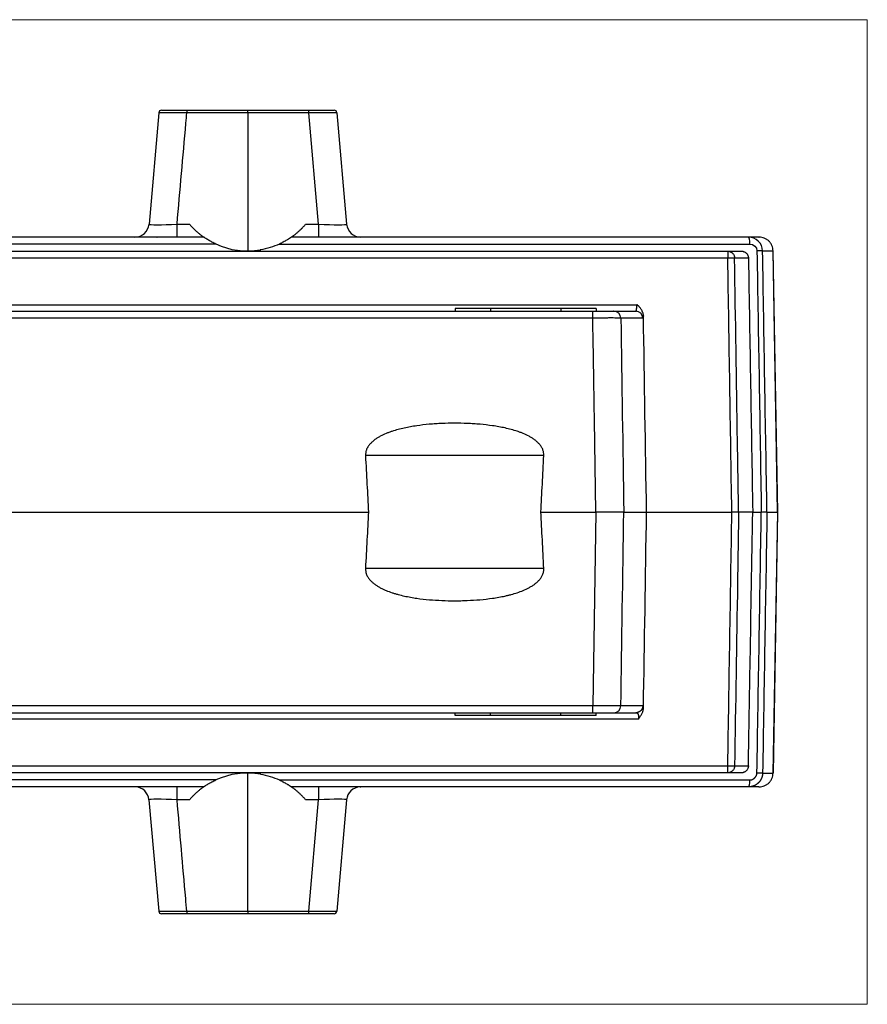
# Model space of a CAD drawing. Header units: millimetres. Extents: x 52 to 568, y 47 to 373.
# Tile 13 of 18: x 228 to 288, y 303 to 373. Entities that reach past the tile are written whole.
import ezdxf

# ---------------------------------------------------------------- set-up
doc = ezdxf.new("R2010")
doc.units = ezdxf.units.MM
doc.layers.add('1', color=7, linetype='Continuous', true_color=0xffffff)

msp = doc.modelspace()

# ---------------------------------------------------------------- linework, layer by layer
at = {"layer": '1', "color": 8, "linetype": 'Continuous', "lineweight": 18}
for p, q in [((288.489, 373.253), (165.761, 373.253)), ((288.489, 373.253), (288.489, 303.414)), ((165.761, 303.414), (288.489, 303.414))]:
    msp.add_line(p, q, dxfattribs=at)
at = {"layer": '1', "color": 18, "linetype": 'Continuous', "lineweight": 25}
for p, q in [((238.418, 366.833), (240.211, 366.833)), ((240.211, 366.833), (244.538, 366.833)), ((244.538, 366.833), (248.866, 366.833)), ((248.866, 366.833), (250.659, 366.833)), ((238.219, 366.651), (237.527, 358.746)), ((244.538, 366.651), (240.211, 366.651)), ((248.866, 366.651), (244.538, 366.651)), ((244.538, 366.651), (244.538, 356.848)), ((249.558, 358.746), (248.866, 366.651)), ((250.858, 366.651), (251.55, 358.746)), ((239.519, 358.746), (240.402, 358.746)), ((248.64, 358.746), (249.558, 358.746)), ((241.405, 357.833), (213.743, 357.833)), ((238.094, 357.833), (238.095, 357.833)), ((280.056, 357.833), (247.637, 357.833)), ((280.804, 357.833), (280.056, 357.833)), ((280.804, 357.833), (280.809, 357.833)), ((242.259, 357.342), (211.972, 357.342)), ((245.425, 356.924), (245.425, 356.833)), ((246.782, 357.342), (280.153, 357.342)), ((175.667, 356.833), (278.582, 356.833)), ((278.59, 356.342), (175.667, 356.342)), ((278.582, 356.833), (279.55, 356.833)), ((280.055, 356.342), (279.072, 356.342)), ((281.061, 356.851), (281.804, 356.851)), ((281.809, 356.851), (281.804, 356.851)), ((282.127, 338.333), (281.804, 356.851)), ((282.132, 338.333), (281.809, 356.851)), ((181.99, 353.033), (272.135, 353.033)), ((259.246, 352.773), (259.245, 352.773)), ((259.245, 352.773), (259.245, 352.573)), ((259.246, 352.773), (259.246, 352.573)), ((261.746, 352.773), (259.246, 352.773)), ((266.746, 352.773), (261.746, 352.773)), ((261.746, 352.773), (261.746, 352.573)), ((269.246, 352.773), (266.746, 352.773)), ((266.746, 352.773), (266.746, 352.573)), ((269.246, 352.773), (269.246, 352.573)), ((227.125, 352.573), (269.019, 352.573)), ((269.02, 352.082), (227.125, 352.082)), ((269.05, 350.086), (269.02, 352.082)), ((270.506, 352.573), (272.061, 352.573)), ((272.559, 352.082), (271.002, 352.082)), ((269.055, 349.79), (269.05, 350.086)), ((269.23, 338.334), (269.131, 344.846)), ((265.539, 342.333), (252.884, 342.333)), ((227.125, 338.333), (253.098, 338.333)), ((265.326, 338.333), (269.23, 338.333)), ((269.23, 338.333), (269.02, 324.585)), ((271.213, 338.333), (272.826, 338.333)), ((272.826, 338.333), (278.877, 338.333)), ((280.356, 338.333), (279.361, 338.333)), ((280.356, 338.333), (280.969, 338.333)), ((281.369, 338.333), (282.127, 338.333)), ((282.127, 338.333), (281.804, 319.816)), ((281.809, 319.816), (282.132, 338.333)), ((282.132, 338.333), (282.127, 338.333)), ((265.539, 334.333), (252.884, 334.333)), ((269.02, 324.585), (227.125, 324.585)), ((227.125, 324.093), (269.019, 324.093)), ((259.245, 323.893), (259.245, 324.093)), ((259.246, 323.893), (259.246, 324.093)), ((261.746, 323.893), (261.746, 324.093)), ((266.746, 323.893), (266.746, 324.093)), ((269.246, 323.893), (269.246, 324.093)), ((270.506, 324.093), (272.062, 324.093)), ((272.559, 324.585), (271.002, 324.585)), ((272.26, 323.647), (182.115, 323.647)), ((259.246, 323.893), (259.245, 323.893)), ((261.746, 323.893), (259.246, 323.893)), ((266.746, 323.893), (261.746, 323.893)), ((269.246, 323.893), (266.746, 323.893)), ((175.66, 320.325), (278.591, 320.325)), ((279.073, 320.325), (280.055, 320.325)), ((278.583, 319.833), (175.668, 319.833)), ((241.403, 319.325), (211.993, 319.325)), ((244.536, 310.016), (244.536, 319.819)), ((246.779, 319.325), (280.153, 319.325)), ((279.55, 319.833), (278.583, 319.833)), ((281.061, 319.816), (281.804, 319.816)), ((281.809, 319.816), (281.804, 319.816)), ((258.294, 318.833), (252.619, 318.833)), ((280.804, 318.833), (280.414, 318.833)), ((280.804, 318.833), (280.809, 318.833)), ((237.525, 317.921), (238.217, 310.016)), ((240.4, 317.921), (239.517, 317.921)), ((249.556, 317.921), (248.637, 317.921)), ((248.864, 310.016), (249.556, 317.921)), ((251.547, 317.921), (250.856, 310.016)), ((240.209, 309.833), (238.416, 309.833)), ((240.209, 310.016), (244.536, 310.016)), ((244.536, 309.833), (240.209, 309.833)), ((244.536, 310.016), (248.864, 310.016)), ((248.864, 309.833), (244.536, 309.833)), ((250.657, 309.833), (248.864, 309.833))]:
    msp.add_line(p, q, dxfattribs=at)
for centre, start, end in [((244.521, 362.265), 245.32749, 279.60912), ((244.519, 314.402), 80.34592, 114.66521)]:
    msp.add_arc(centre, 5.417, start, end, dxfattribs=at)
for centre, major_axis, ratio, start_param, end_param in [((238.418, 366.633), (0, 0.2), 1, 0, 1.48353), ((240.225, 366.633), (-2.006, 0.017), 0.008628, 4.719481, 6.282681), ((240.211, 366.633), (0, -0.2), 0.000175, 3.141593, 4.625123), ((248.866, 366.633), (0, -0.2), 0.000175, 1.658063, 3.141593), ((248.852, 366.633), (2.006, 0.017), 0.008628, 0.000504, 1.563704), ((250.659, 366.633), (0, 0.2), 1, 4.799655, 6.283185), ((236.531, 358.833), (0, 1), 1, 3.141593, 4.625123), ((239.543, 358.833), (2.015, 0.088), 0.042671, 3.135806, 4.699006), ((239.519, 358.833), (0, -1), 0.000175, 0, 1.48353), ((249.534, 358.833), (-2.015, 0.088), 0.042671, 1.584179, 3.147379), ((249.558, 358.833), (0, -1), 0.000175, 4.799655, 6.283185), ((252.546, 358.833), (0, 1), 1, 1.658063, 3.141593), ((280.056, 357.333), (0, 0.5), 0.19307, 4.729842, 6.283185), ((278.59, 356.333), (0, -0.5), 0.000175, 3.15949, 4.694936), ((278.59, 356.333), (-0.5, -0.008), 0.017453, 3.411447, 4.712286), ((269.019, 352.073), (0, -0.5), 0.000175, 1.588249, 3.141593), ((270.506, 352.073), (0, -0.5), 0.991657, 1.58825, 3.141593), ((272.061, 352.073), (0, -0.5), 0.995801, 1.58825, 3.141593), ((259.208, 1429.283), (-0.003, 1145.803), 0.017455, 2.819692, 2.830916), ((259.208, 1429.28), (-0.004, 1145.799), 0.017455, 3.45227, 3.463493), ((259.208, -752.608), (0.004, 1145.795), 0.017455, 0.310678, 0.321901), ((259.208, -752.619), (0.004, 1145.806), 0.017455, 5.961285, 5.972509), ((269.019, 324.593), (0, 0.5), 0.000175, 3.141593, 4.694936), ((270.506, 324.593), (0, 0.5), 0.991657, 3.141593, 4.694936), ((278.591, 320.333), (0, -0.5), 0.000175, 0.017885, 1.553343), ((278.591, 320.333), (0.5, -0.008), 0.017447, 4.712843, 6.013467), ((280.056, 319.333), (0, -0.5), 0.19307, 0, 1.553343), ((236.529, 317.833), (0, 1), 1, 4.799655, 6.241092), ((239.517, 317.833), (0, -1), 0.000175, 1.658063, 3.0995), ((249.556, 317.833), (0, 1), 0.000175, 0.042093, 1.48353), ((252.544, 317.833), (0, -1), 1, 3.183686, 4.625123), ((239.54, 317.833), (-2.015, 0.088), 0.042671, 4.725772, 6.288972), ((249.532, 317.833), (2.015, 0.088), 0.042671, 6.277399, 7.840599), ((238.416, 310.033), (0, -0.2), 1, 4.799655, 6.283185), ((240.223, 310.033), (2.006, 0.017), 0.008628, 3.142097, 4.705297), ((240.209, 310.033), (0, 0.2), 0.000175, 1.658063, 3.141593), ((248.864, 310.033), (0, 0.2), 0.000175, 3.141593, 4.625123), ((248.85, 310.033), (-2.006, 0.017), 0.008628, 1.577888, 3.141089), ((250.657, 310.033), (0, -0.2), 1, 0, 1.48353)]:
    msp.add_ellipse(centre, major_axis=major_axis, ratio=ratio, start_param=start_param, end_param=end_param, dxfattribs=at)
for points, degree, knots in [([(244.538, 366.651), (244.538, 366.663), (244.538, 366.675), (244.538, 366.699), (244.538, 366.71), (244.538, 366.732), (244.538, 366.745), (244.538, 366.758), (244.538, 366.762), (244.538, 366.764), (244.538, 366.764), (244.538, 366.765), (244.538, 366.766), (244.538, 366.772), (244.538, 366.776), (244.538, 366.789), (244.538, 366.797), (244.538, 366.81), (244.538, 366.815), (244.538, 366.824), (244.538, 366.827), (244.538, 366.832), (244.538, 366.833), (244.538, 366.833)], 3, [0, 0, 0, 0, 0.125213, 0.125213, 0.250427, 0.250427, 0.37564, 0.406944, 0.422595, 0.422595, 0.430421, 0.430421, 0.438247, 0.438247, 0.500854, 0.500854, 0.626067, 0.626067, 0.75128, 0.75128, 0.876494, 0.876494, 1, 1, 1, 1]), ([(239.519, 358.746), (239.729, 361.138), (239.938, 363.529), (240.168, 366.164), (240.19, 366.407), (240.211, 366.651)], 3, [0, 0, 0, 0, 0.907531, 0.907531, 1, 1, 1, 1]), ([(240.402, 358.746), (240.451, 358.688), (240.501, 358.632), (240.603, 358.523), (240.654, 358.47), (240.731, 358.394), (240.757, 358.368), (240.808, 358.319), (240.834, 358.296), (240.91, 358.226), (240.96, 358.182), (241.033, 358.12), (241.057, 358.1), (241.093, 358.07), (241.104, 358.061), (241.128, 358.042), (241.139, 358.032), (241.173, 358.005), (241.195, 357.988), (241.237, 357.956), (241.257, 357.941), (241.286, 357.92), (241.295, 357.913), (241.312, 357.9), (241.32, 357.894), (241.344, 357.877), (241.357, 357.867), (241.375, 357.855), (241.38, 357.851), (241.389, 357.845), (241.392, 357.842), (241.402, 357.836), (241.405, 357.833), (241.405, 357.833)], 3, [0, 0, 0, 0, 0.125, 0.125, 0.25, 0.25, 0.3125, 0.3125, 0.375, 0.375, 0.5, 0.5, 0.5625, 0.5625, 0.59375, 0.59375, 0.625, 0.625, 0.6875, 0.6875, 0.75, 0.75, 0.78125, 0.78125, 0.8125, 0.8125, 0.875, 0.875, 0.90625, 0.90625, 0.9375, 0.9375, 1, 1, 1, 1]), ([(247.637, 357.833), (247.637, 357.833), (247.64, 357.836), (247.649, 357.842), (247.653, 357.845), (247.662, 357.851), (247.667, 357.855), (247.684, 357.867), (247.698, 357.877), (247.729, 357.9), (247.746, 357.912), (247.774, 357.934), (247.784, 357.941), (247.804, 357.956), (247.814, 357.964), (247.846, 357.988), (247.867, 358.005), (247.912, 358.041), (247.936, 358.059), (247.983, 358.098), (248.008, 358.119), (248.081, 358.182), (248.132, 358.226), (248.233, 358.319), (248.284, 358.367), (248.348, 358.431), (248.361, 358.444), (248.387, 358.47), (248.4, 358.483), (248.438, 358.523), (248.464, 358.55), (248.54, 358.632), (248.59, 358.688), (248.64, 358.746)], 3, [0, 0, 0, 0, 0.0625, 0.0625, 0.09375, 0.09375, 0.125, 0.125, 0.1875, 0.1875, 0.25, 0.25, 0.28125, 0.28125, 0.3125, 0.3125, 0.375, 0.375, 0.4375, 0.4375, 0.5, 0.5, 0.625, 0.625, 0.75, 0.75, 0.78125, 0.78125, 0.8125, 0.8125, 0.875, 0.875, 1, 1, 1, 1]), ([(241.515, 357.758), (241.512, 357.76), (241.507, 357.763), (241.5, 357.768), (241.493, 357.773), (241.486, 357.777), (241.48, 357.782), (241.474, 357.786), (241.468, 357.79), (241.462, 357.794), (241.457, 357.797), (241.452, 357.801), (241.447, 357.804), (241.442, 357.807), (241.438, 357.81), (241.434, 357.813), (241.43, 357.816), (241.427, 357.818), (241.424, 357.82), (241.421, 357.822), (241.418, 357.824), (241.415, 357.826), (241.413, 357.828), (241.411, 357.829), (241.409, 357.83), (241.408, 357.831), (241.407, 357.832), (241.406, 357.833), (241.405, 357.833), (241.405, 357.833), (241.405, 357.833), (241.405, 357.833)], 3, [0, 0, 0, 0, 0.039831, 0.079141, 0.117944, 0.156252, 0.194077, 0.231434, 0.268335, 0.304797, 0.340832, 0.376458, 0.41169, 0.446545, 0.48104, 0.515193, 0.549023, 0.582547, 0.615785, 0.648757, 0.681484, 0.713986, 0.746284, 0.7784, 0.810357, 0.842175, 0.873878, 0.905489, 0.937031, 0.968527, 1, 1, 1, 1]), ([(241.738, 357.617), (241.697, 357.642), (241.657, 357.666), (241.582, 357.714), (241.546, 357.737), (241.515, 357.758)], 3, [0, 0, 0, 0, 0.501251, 0.501251, 1, 1, 1, 1]), ([(242.259, 357.342), (242.214, 357.363), (242.169, 357.385), (242.079, 357.429), (242.035, 357.451), (241.948, 357.497), (241.905, 357.521), (241.82, 357.568), (241.779, 357.593), (241.738, 357.617)], 3, [0, 0, 0, 0, 0.25, 0.25, 0.5, 0.5, 0.75, 0.75, 1, 1, 1, 1]), ([(247.307, 357.619), (247.266, 357.595), (247.224, 357.57), (247.14, 357.522), (247.096, 357.499), (247.008, 357.452), (246.964, 357.43), (246.874, 357.385), (246.828, 357.363), (246.782, 357.342)], 3, [0, 0, 0, 0, 0.25, 0.25, 0.5, 0.5, 0.75, 0.75, 1, 1, 1, 1]), ([(247.528, 357.759), (247.512, 357.748), (247.495, 357.737), (247.461, 357.715), (247.443, 357.703), (247.406, 357.68), (247.387, 357.668), (247.348, 357.644), (247.328, 357.631), (247.307, 357.619)], 3, [0, 0, 0, 0, 0.25, 0.25, 0.5, 0.5, 0.75, 0.75, 1, 1, 1, 1]), ([(247.637, 357.833), (247.637, 357.833), (247.637, 357.833), (247.636, 357.833), (247.636, 357.833), (247.635, 357.832), (247.634, 357.832), (247.633, 357.831), (247.631, 357.83), (247.63, 357.829), (247.628, 357.827), (247.626, 357.826), (247.624, 357.824), (247.621, 357.823), (247.619, 357.821), (247.616, 357.819), (247.613, 357.817), (247.609, 357.814), (247.606, 357.812), (247.602, 357.809), (247.598, 357.807), (247.594, 357.804), (247.59, 357.801), (247.585, 357.798), (247.58, 357.794), (247.575, 357.791), (247.57, 357.787), (247.565, 357.784), (247.559, 357.78), (247.553, 357.776), (247.547, 357.772), (247.541, 357.768), (247.536, 357.765), (247.534, 357.763)], 3, [0, 0, 0, 0, 0.029464, 0.058958, 0.088498, 0.118102, 0.147788, 0.177573, 0.207474, 0.23751, 0.267695, 0.298048, 0.328584, 0.359319, 0.39027, 0.421451, 0.452877, 0.484564, 0.516526, 0.548776, 0.581329, 0.614197, 0.647393, 0.680931, 0.714822, 0.749078, 0.78371, 0.81873, 0.854147, 0.889973, 0.926218, 0.96289, 1, 1, 1, 1]), ([(281.804, 356.851), (281.802, 356.916), (281.795, 356.98), (281.768, 357.107), (281.748, 357.169), (281.697, 357.288), (281.666, 357.345), (281.593, 357.452), (281.551, 357.501), (281.458, 357.592), (281.408, 357.633), (281.3, 357.704), (281.242, 357.735), (281.122, 357.784), (281.06, 357.802), (280.933, 357.827), (280.868, 357.833), (280.804, 357.833)], 3, [0, 0, 0, 0, 0.125, 0.125, 0.25, 0.25, 0.375, 0.375, 0.5, 0.5, 0.625, 0.625, 0.75, 0.75, 0.875, 0.875, 1, 1, 1, 1]), ([(278.582, 356.833), (278.583, 356.833), (278.584, 356.833), (278.586, 356.833), (278.588, 356.833), (278.59, 356.833)], 3, [0, 0, 0, 0, 0.371612, 0.371612, 1, 1, 1, 1]), ([(278.59, 356.833), (278.593, 356.833), (278.596, 356.833), (278.603, 356.833), (278.606, 356.833), (278.617, 356.832), (278.625, 356.831), (278.647, 356.829), (278.663, 356.827), (278.693, 356.82), (278.708, 356.816), (278.738, 356.807), (278.753, 356.802), (278.796, 356.783), (278.824, 356.768), (278.864, 356.742), (278.877, 356.732), (278.901, 356.712), (278.925, 356.691), (278.946, 356.667), (278.967, 356.642), (278.976, 356.629), (279.003, 356.589), (279.019, 356.561), (279.038, 356.517), (279.043, 356.502), (279.053, 356.471), (279.057, 356.455), (279.067, 356.408), (279.071, 356.376), (279.072, 356.344)], 3, [0, 0, 0, 0, 0.015625, 0.015625, 0.03125, 0.03125, 0.0625, 0.0625, 0.125, 0.125, 0.1875, 0.1875, 0.25, 0.25, 0.375, 0.375, 0.4375, 0.4375, 0.5, 0.5625, 0.5625, 0.625, 0.625, 0.75, 0.75, 0.8125, 0.8125, 0.875, 0.875, 1, 1, 1, 1]), ([(278.877, 338.333), (278.877, 338.344), (278.877, 338.355), (278.781, 344.358), (278.686, 350.35), (278.59, 356.342)], 3, [0, 0, 0, 0, 0.001779, 0.001779, 1, 1, 1, 1]), ([(279.359, 338.334), (279.354, 338.667), (279.348, 339), (279.322, 340.666), (279.301, 341.999), (279.21, 347.669), (279.141, 352.006), (279.072, 356.342)], 3, [0, 0, 0, 0, 0.055511, 0.055511, 0.277564, 0.277564, 1, 1, 1, 1]), ([(279.55, 356.833), (279.582, 356.833), (279.614, 356.83), (279.662, 356.821), (279.677, 356.818), (279.708, 356.809), (279.724, 356.803), (279.769, 356.785), (279.798, 356.771), (279.839, 356.744), (279.852, 356.735), (279.871, 356.72), (279.877, 356.715), (279.89, 356.704), (279.896, 356.698), (279.925, 356.67), (279.946, 356.646), (279.97, 356.612), (279.974, 356.606), (279.983, 356.592), (279.987, 356.585), (279.999, 356.563), (280.007, 356.549), (280.026, 356.504), (280.037, 356.473), (280.047, 356.424), (280.05, 356.408), (280.054, 356.375), (280.055, 356.359), (280.055, 356.342)], 3, [0, 0, 0, 0, 0.125, 0.125, 0.1875, 0.1875, 0.25, 0.25, 0.375, 0.375, 0.4375, 0.4375, 0.46875, 0.46875, 0.5, 0.5, 0.625, 0.625, 0.65625, 0.65625, 0.6875, 0.6875, 0.75, 0.75, 0.875, 0.875, 0.9375, 0.9375, 1, 1, 1, 1]), ([(281.062, 356.851), (281.058, 356.852), (281.046, 356.852), (281.004, 356.853), (280.975, 356.853), (280.903, 356.853), (280.86, 356.853), (280.766, 356.852), (280.714, 356.852), (280.66, 356.851)], 3, [0, 0, 0, 0, 0.25, 0.25, 0.5, 0.5, 0.75, 0.75, 1, 1, 1, 1]), ([(272.061, 352.573), (272.062, 352.574), (272.063, 352.574), (272.065, 352.574), (272.067, 352.575), (272.069, 352.576), (272.071, 352.577), (272.073, 352.578), (272.075, 352.58), (272.077, 352.582), (272.079, 352.584), (272.081, 352.586), (272.082, 352.589), (272.084, 352.592), (272.086, 352.595), (272.088, 352.598), (272.089, 352.601), (272.091, 352.605), (272.093, 352.609), (272.094, 352.613), (272.096, 352.617), (272.097, 352.622), (272.099, 352.627), (272.1, 352.631), (272.102, 352.637), (272.103, 352.642), (272.104, 352.647), (272.106, 352.653), (272.107, 352.658), (272.108, 352.664), (272.11, 352.67), (272.111, 352.676), (272.112, 352.683), (272.113, 352.689), (272.114, 352.696), (272.115, 352.702), (272.117, 352.709), (272.118, 352.716), (272.119, 352.723), (272.12, 352.73), (272.121, 352.738), (272.121, 352.745), (272.122, 352.752), (272.123, 352.76), (272.124, 352.768), (272.125, 352.775), (272.126, 352.783), (272.126, 352.791), (272.127, 352.799), (272.128, 352.807), (272.128, 352.815), (272.129, 352.823), (272.13, 352.831), (272.13, 352.839), (272.131, 352.848), (272.131, 352.856), (272.132, 352.864), (272.132, 352.872), (272.133, 352.881), (272.133, 352.889), (272.133, 352.898), (272.134, 352.906), (272.134, 352.915), (272.134, 352.923), (272.134, 352.932), (272.135, 352.94), (272.135, 352.949), (272.135, 352.957), (272.135, 352.965), (272.135, 352.974), (272.135, 352.982), (272.135, 352.991), (272.135, 352.999), (272.135, 353.008), (272.135, 353.016), (272.135, 353.024), (272.135, 353.03), (272.135, 353.033)], 3, [0, 0, 0, 0, 0.015607, 0.031152, 0.046633, 0.062051, 0.077406, 0.092698, 0.107927, 0.123094, 0.138197, 0.153238, 0.168216, 0.183131, 0.197984, 0.212775, 0.227503, 0.242168, 0.256772, 0.271313, 0.285792, 0.300209, 0.314563, 0.328856, 0.343087, 0.357257, 0.371364, 0.38541, 0.399394, 0.413317, 0.427179, 0.440979, 0.454717, 0.468395, 0.482011, 0.495567, 0.509061, 0.522495, 0.535868, 0.54918, 0.562432, 0.575623, 0.588754, 0.601824, 0.614834, 0.627784, 0.640674, 0.653505, 0.666275, 0.678985, 0.691636, 0.704228, 0.71676, 0.729232, 0.741646, 0.754, 0.766295, 0.778532, 0.790709, 0.802828, 0.814889, 0.826891, 0.838835, 0.85072, 0.862548, 0.874318, 0.88603, 0.897684, 0.909281, 0.92082, 0.932302, 0.943727, 0.955095, 0.966406, 0.977661, 0.988858, 1, 1, 1, 1]), ([(272.604, 352.254), (272.602, 352.293), (272.598, 352.332), (272.583, 352.409), (272.572, 352.447), (272.553, 352.503), (272.546, 352.521), (272.53, 352.557), (272.506, 352.611), (272.477, 352.662), (272.435, 352.727), (272.412, 352.759), (272.364, 352.821), (272.339, 352.851), (272.299, 352.895), (272.285, 352.91), (272.258, 352.938), (272.244, 352.952), (272.223, 352.972), (272.216, 352.979), (272.201, 352.992), (272.194, 352.999), (272.179, 353.011), (272.171, 353.018), (272.159, 353.025), (272.154, 353.028), (272.145, 353.032), (272.14, 353.033), (272.135, 353.033)], 3, [0, 0, 0, 0, 0.125, 0.125, 0.25, 0.25, 0.3125, 0.3125, 0.375, 0.5, 0.5, 0.625, 0.625, 0.75, 0.75, 0.8125, 0.8125, 0.875, 0.875, 0.90625, 0.90625, 0.9375, 0.9375, 0.96875, 0.96875, 0.984375, 0.984375, 1, 1, 1, 1]), ([(271.002, 352.082), (270.987, 352.084), (270.96, 352.086), (270.887, 352.089), (270.84, 352.09), (270.727, 352.092), (270.661, 352.093), (270.512, 352.094), (270.429, 352.094), (270.249, 352.094), (270.151, 352.094), (269.945, 352.093), (269.837, 352.092), (269.612, 352.09), (269.496, 352.089), (269.26, 352.086), (269.14, 352.084), (269.02, 352.082)], 3, [0, 0, 0, 0, 0.125, 0.125, 0.25, 0.25, 0.375, 0.375, 0.5, 0.5, 0.625, 0.625, 0.75, 0.75, 0.875, 0.875, 1, 1, 1, 1]), ([(272.604, 352.254), (272.604, 352.25), (272.603, 352.244), (272.602, 352.235), (272.601, 352.226), (272.599, 352.217), (272.598, 352.208), (272.597, 352.2), (272.596, 352.192), (272.595, 352.184), (272.593, 352.177), (272.592, 352.17), (272.591, 352.163), (272.589, 352.156), (272.588, 352.15), (272.587, 352.144), (272.585, 352.138), (272.584, 352.132), (272.582, 352.125), (272.58, 352.118), (272.578, 352.111), (272.576, 352.104), (272.573, 352.098), (272.571, 352.093), (272.568, 352.089), (272.566, 352.086), (272.564, 352.084), (272.561, 352.082), (272.56, 352.082), (272.559, 352.082)], 3, [0, 0, 0, 0, 0.030568, 0.061038, 0.091417, 0.121714, 0.151937, 0.182093, 0.212192, 0.242241, 0.272249, 0.302224, 0.332173, 0.362107, 0.392032, 0.421957, 0.451892, 0.481843, 0.511819, 0.562568, 0.612765, 0.662455, 0.711682, 0.760494, 0.808936, 0.857058, 0.904909, 0.952539, 1, 1, 1, 1]), ([(265.539, 342.333), (265.543, 342.41), (265.538, 342.486), (265.517, 342.598), (265.508, 342.635), (265.485, 342.708), (265.472, 342.744), (265.427, 342.849), (265.39, 342.916), (265.327, 343.011), (265.305, 343.042), (265.258, 343.102), (265.234, 343.131), (265.158, 343.216), (265.104, 343.269), (265.019, 343.344), (264.99, 343.369), (264.93, 343.417), (264.9, 343.44), (264.808, 343.507), (264.746, 343.55), (264.618, 343.629), (264.553, 343.667), (264.354, 343.775), (264.217, 343.839), (264.042, 343.912), (264.007, 343.926), (263.937, 343.954), (263.831, 343.995), (263.724, 344.032), (263.51, 344.104), (263.366, 344.146), (263.077, 344.224), (262.932, 344.26), (262.64, 344.324), (262.494, 344.352), (262.2, 344.405), (262.052, 344.429), (261.608, 344.493), (261.31, 344.526), (260.936, 344.559), (260.861, 344.565), (260.711, 344.576), (260.486, 344.592), (260.261, 344.603), (259.811, 344.622), (259.211, 344.634), (258.611, 344.622), (258.161, 344.603), (258.011, 344.596), (257.711, 344.576), (257.561, 344.565), (257.112, 344.526), (256.814, 344.492), (256.37, 344.428), (256.222, 344.405), (255.928, 344.352), (255.781, 344.323), (255.489, 344.259), (255.343, 344.224), (255.053, 344.145), (254.909, 344.102), (254.73, 344.042), (254.694, 344.03), (254.623, 344.005), (254.517, 343.966), (254.412, 343.925), (254.204, 343.838), (254.069, 343.774), (253.872, 343.668), (253.807, 343.63), (253.68, 343.551), (253.618, 343.509), (253.496, 343.42), (253.437, 343.373), (253.322, 343.271), (253.267, 343.218), (253.166, 343.104), (253.119, 343.045), (253.066, 342.965), (253.055, 342.949), (253.036, 342.916), (253.007, 342.866), (252.982, 342.814), (252.952, 342.745), (252.939, 342.709), (252.922, 342.654), (252.917, 342.635), (252.907, 342.598), (252.903, 342.579), (252.886, 342.485), (252.88, 342.409), (252.884, 342.333)], 3, [0, 0, 0, 0, 0.015625, 0.015625, 0.023437, 0.023437, 0.03125, 0.03125, 0.046875, 0.046875, 0.054687, 0.054687, 0.0625, 0.0625, 0.078125, 0.078125, 0.085937, 0.085937, 0.09375, 0.09375, 0.109375, 0.109375, 0.125, 0.125, 0.15625, 0.15625, 0.164062, 0.164062, 0.171875, 0.1875, 0.1875, 0.21875, 0.21875, 0.25, 0.25, 0.28125, 0.28125, 0.3125, 0.3125, 0.375, 0.375, 0.390625, 0.390625, 0.40625, 0.4375, 0.4375, 0.5, 0.5625, 0.5625, 0.59375, 0.59375, 0.625, 0.625, 0.6875, 0.6875, 0.71875, 0.71875, 0.75, 0.75, 0.78125, 0.78125, 0.8125, 0.8125, 0.820312, 0.820312, 0.828125, 0.84375, 0.84375, 0.875, 0.875, 0.890625, 0.890625, 0.90625, 0.90625, 0.921875, 0.921875, 0.9375, 0.9375, 0.953125, 0.953125, 0.957031, 0.957031, 0.960937, 0.96875, 0.96875, 0.976562, 0.976562, 0.980469, 0.980469, 0.984375, 0.984375, 1, 1, 1, 1]), ([(270.593, 338.333), (270.501, 338.332), (270.402, 338.332), (270.191, 338.331), (270.079, 338.33), (269.846, 338.33), (269.726, 338.331), (269.48, 338.332), (269.355, 338.333), (269.23, 338.333)], 3, [0, 0, 0, 0, 0.25, 0.25, 0.5, 0.5, 0.75, 0.75, 1, 1, 1, 1]), ([(271.213, 338.333), (271.212, 338.333), (271.21, 338.333), (271.207, 338.333), (271.203, 338.333), (271.2, 338.333), (271.196, 338.333), (271.192, 338.333), (271.188, 338.333), (271.183, 338.333), (271.178, 338.333), (271.173, 338.333), (271.168, 338.333), (271.163, 338.333), (271.157, 338.333), (271.151, 338.333), (271.145, 338.333), (271.139, 338.333), (271.132, 338.333), (271.126, 338.333), (271.119, 338.333), (271.112, 338.333), (271.104, 338.333), (271.097, 338.333), (271.089, 338.333), (271.081, 338.333), (271.073, 338.333), (271.065, 338.333), (271.056, 338.333), (271.047, 338.333), (271.039, 338.333), (271.03, 338.333), (271.02, 338.333), (271.011, 338.333), (271.001, 338.333), (270.991, 338.333), (270.981, 338.333), (270.971, 338.333), (270.961, 338.333), (270.95, 338.333), (270.94, 338.333), (270.929, 338.333), (270.918, 338.333), (270.907, 338.333), (270.895, 338.333), (270.884, 338.333), (270.872, 338.333), (270.86, 338.333), (270.848, 338.333), (270.836, 338.333), (270.824, 338.333), (270.811, 338.333), (270.799, 338.333), (270.786, 338.333), (270.773, 338.333), (270.76, 338.333), (270.747, 338.333), (270.733, 338.333), (270.72, 338.333), (270.706, 338.333), (270.692, 338.333), (270.679, 338.333), (270.665, 338.333), (270.65, 338.333), (270.636, 338.333), (270.622, 338.333), (270.607, 338.333), (270.598, 338.333), (270.593, 338.333)], 3, [0, 0, 0, 0, 0.01579, 0.031561, 0.047312, 0.063043, 0.078755, 0.094447, 0.110119, 0.125771, 0.141404, 0.157018, 0.172611, 0.188185, 0.203739, 0.219274, 0.234789, 0.250284, 0.26576, 0.281216, 0.296652, 0.312069, 0.327466, 0.342843, 0.358201, 0.373539, 0.388857, 0.404156, 0.419435, 0.434695, 0.449934, 0.465155, 0.480355, 0.495536, 0.510697, 0.525839, 0.540961, 0.556063, 0.571145, 0.586208, 0.601252, 0.616275, 0.631279, 0.646264, 0.661229, 0.676174, 0.691099, 0.706005, 0.720891, 0.735758, 0.750605, 0.765432, 0.78024, 0.795028, 0.809796, 0.824545, 0.839274, 0.853984, 0.868674, 0.883344, 0.897995, 0.912626, 0.927237, 0.941829, 0.956401, 0.970954, 0.985487, 1, 1, 1, 1]), ([(279.359, 338.333), (279.352, 338.333), (279.333, 338.333), (279.306, 338.333), (279.283, 338.333), (279.275, 338.333), (279.258, 338.333), (279.249, 338.333), (279.222, 338.333), (279.202, 338.333), (279.169, 338.333), (279.158, 338.333), (279.135, 338.333), (279.123, 338.333), (279.088, 338.333), (279.063, 338.333), (279.024, 338.333), (279.011, 338.333), (278.985, 338.333), (278.972, 338.333), (278.932, 338.333), (278.905, 338.333), (278.877, 338.333)], 3, [0, 0, 0, 0, 0.125, 0.25, 0.25, 0.3125, 0.3125, 0.375, 0.375, 0.5, 0.5, 0.5625, 0.5625, 0.625, 0.625, 0.75, 0.75, 0.8125, 0.8125, 0.875, 0.875, 1, 1, 1, 1]), ([(279.361, 338.333), (279.355, 338), (279.35, 337.667), (279.323, 336.001), (279.302, 334.668), (279.212, 328.998), (279.142, 324.661), (279.073, 320.325)], 3, [0, 0, 0, 0, 0.055513, 0.055513, 0.277565, 0.277565, 1, 1, 1, 1]), ([(280.055, 320.325), (280.097, 322.828), (280.139, 325.332), (280.239, 331.335), (280.298, 334.834), (280.356, 338.333)], 3, [0, 0, 0, 0, 0.417058, 0.417058, 1, 1, 1, 1]), ([(280.969, 338.333), (281.022, 338.334), (281.074, 338.335), (281.168, 338.336), (281.211, 338.336), (281.283, 338.336), (281.312, 338.336), (281.353, 338.335), (281.366, 338.334), (281.369, 338.333)], 3, [0, 0, 0, 0, 0.25, 0.25, 0.5, 0.5, 0.75, 0.75, 1, 1, 1, 1]), ([(252.884, 334.333), (252.88, 334.258), (252.886, 334.182), (252.903, 334.088), (252.907, 334.069), (252.916, 334.032), (252.932, 333.977), (252.951, 333.924), (252.981, 333.854), (252.998, 333.82), (253.034, 333.752), (253.054, 333.72), (253.117, 333.625), (253.164, 333.565), (253.239, 333.481), (253.265, 333.453), (253.319, 333.4), (253.347, 333.374), (253.432, 333.298), (253.491, 333.251), (253.613, 333.161), (253.675, 333.119), (253.803, 333.039), (253.868, 333.001), (254.001, 332.929), (254.069, 332.895), (254.206, 332.83), (254.275, 332.799), (254.485, 332.712), (254.626, 332.659), (254.842, 332.587), (254.914, 332.565), (255.059, 332.521), (255.132, 332.5), (255.351, 332.442), (255.497, 332.406), (255.79, 332.342), (255.937, 332.313), (256.231, 332.261), (256.379, 332.237), (256.822, 332.174), (257.119, 332.14), (257.714, 332.089), (258.012, 332.07), (258.61, 332.045), (258.909, 332.039), (259.36, 332.039), (259.51, 332.04), (259.811, 332.047), (259.961, 332.051), (260.41, 332.07), (260.709, 332.088), (261.305, 332.141), (261.603, 332.174), (262.047, 332.238), (262.195, 332.261), (262.49, 332.314), (262.637, 332.343), (262.857, 332.391), (262.931, 332.408), (263.041, 332.435), (263.077, 332.444), (263.15, 332.463), (263.187, 332.472), (263.369, 332.521), (263.513, 332.564), (263.797, 332.659), (263.938, 332.711), (264.213, 332.827), (264.348, 332.89), (264.546, 332.996), (264.612, 333.034), (264.74, 333.114), (264.803, 333.156), (264.896, 333.223), (264.926, 333.247), (264.986, 333.294), (265.015, 333.319), (265.1, 333.395), (265.155, 333.448), (265.231, 333.533), (265.256, 333.562), (265.303, 333.623), (265.326, 333.654), (265.389, 333.749), (265.426, 333.815), (265.463, 333.903), (265.471, 333.921), (265.484, 333.957), (265.49, 333.975), (265.507, 334.03), (265.526, 334.104), (265.536, 334.18), (265.541, 334.256), (265.541, 334.295), (265.539, 334.333)], 3, [0, 0, 0, 0, 0.015625, 0.015625, 0.019531, 0.019531, 0.023438, 0.03125, 0.03125, 0.039063, 0.039063, 0.046875, 0.046875, 0.0625, 0.0625, 0.070313, 0.070313, 0.078125, 0.078125, 0.09375, 0.09375, 0.109375, 0.109375, 0.125, 0.125, 0.140625, 0.140625, 0.15625, 0.15625, 0.1875, 0.1875, 0.203125, 0.203125, 0.21875, 0.21875, 0.25, 0.25, 0.28125, 0.28125, 0.3125, 0.3125, 0.375, 0.375, 0.4375, 0.4375, 0.5, 0.5, 0.53125, 0.53125, 0.5625, 0.5625, 0.625, 0.625, 0.6875, 0.6875, 0.71875, 0.71875, 0.75, 0.75, 0.765625, 0.765625, 0.773438, 0.773438, 0.78125, 0.78125, 0.8125, 0.8125, 0.84375, 0.84375, 0.875, 0.875, 0.890625, 0.890625, 0.90625, 0.90625, 0.914063, 0.914063, 0.921875, 0.921875, 0.9375, 0.9375, 0.945313, 0.945313, 0.953125, 0.953125, 0.96875, 0.96875, 0.972656, 0.972656, 0.976563, 0.976563, 0.984375, 0.992188, 0.992188, 1, 1, 1, 1]), ([(272.063, 324.093), (272.063, 324.093), (272.065, 324.093), (272.067, 324.093), (272.069, 324.094), (272.071, 324.094), (272.073, 324.094), (272.075, 324.094), (272.078, 324.094), (272.08, 324.094), (272.082, 324.094), (272.085, 324.094), (272.087, 324.094), (272.09, 324.094), (272.092, 324.094), (272.095, 324.094), (272.097, 324.094), (272.1, 324.094), (272.103, 324.094), (272.106, 324.094), (272.108, 324.093), (272.111, 324.093), (272.114, 324.093), (272.12, 324.092), (272.13, 324.09), (272.141, 324.086), (272.153, 324.08), (272.162, 324.074), (272.17, 324.066), (272.176, 324.06), (272.182, 324.053), (272.188, 324.046), (272.193, 324.039), (272.199, 324.031), (272.203, 324.024), (272.208, 324.017), (272.212, 324.01), (272.216, 324.003), (272.22, 323.997), (272.223, 323.991), (272.226, 323.986), (272.228, 323.982), (272.229, 323.979), (272.231, 323.975), (272.232, 323.971), (272.234, 323.966), (272.235, 323.961), (272.237, 323.955), (272.238, 323.948), (272.24, 323.941), (272.241, 323.934), (272.243, 323.926), (272.244, 323.917), (272.246, 323.908), (272.247, 323.897), (272.249, 323.887), (272.25, 323.875), (272.252, 323.863), (272.253, 323.849), (272.254, 323.835), (272.255, 323.821), (272.256, 323.805), (272.257, 323.788), (272.258, 323.771), (272.259, 323.753), (272.259, 323.733), (272.26, 323.713), (272.26, 323.692), (272.26, 323.67), (272.26, 323.655), (272.26, 323.647)], 3, [0, 0, 0, 0, 0.002625, 0.005229, 0.007859, 0.010563, 0.013383, 0.016357, 0.019518, 0.022892, 0.026501, 0.030363, 0.034492, 0.0389, 0.043596, 0.048587, 0.05388, 0.059478, 0.065387, 0.071609, 0.078146, 0.085002, 0.092177, 0.099672, 0.132968, 0.168263, 0.20561, 0.245062, 0.271409, 0.29658, 0.320587, 0.343439, 0.365144, 0.385706, 0.405128, 0.423414, 0.440562, 0.456576, 0.471453, 0.485193, 0.497796, 0.504041, 0.511045, 0.518814, 0.52735, 0.536658, 0.546738, 0.557594, 0.569226, 0.581636, 0.594827, 0.608799, 0.623555, 0.639096, 0.655426, 0.672547, 0.690462, 0.709176, 0.728695, 0.749024, 0.770173, 0.79215, 0.814968, 0.838642, 0.863191, 0.888636, 0.915004, 0.942327, 0.970644, 1, 1, 1, 1]), ([(272.26, 323.647), (272.263, 323.656), (272.267, 323.664), (272.275, 323.68), (272.279, 323.688), (272.293, 323.711), (272.303, 323.726), (272.323, 323.756), (272.334, 323.77), (272.354, 323.799), (272.365, 323.814), (272.396, 323.858), (272.417, 323.887), (272.455, 323.947), (272.473, 323.978), (272.524, 324.072), (272.552, 324.137), (272.577, 324.223), (272.582, 324.241), (272.59, 324.276), (272.593, 324.294), (272.602, 324.347), (272.605, 324.383), (272.606, 324.42)], 3, [0, 0, 0, 0, 0.03125, 0.03125, 0.0625, 0.0625, 0.125, 0.125, 0.1875, 0.1875, 0.25, 0.25, 0.375, 0.375, 0.5, 0.5, 0.75, 0.75, 0.8125, 0.8125, 0.875, 0.875, 1, 1, 1, 1]), ([(279.073, 320.323), (279.073, 320.291), (279.069, 320.259), (279.059, 320.212), (279.055, 320.196), (279.045, 320.166), (279.039, 320.15), (279.02, 320.106), (279.005, 320.078), (278.978, 320.038), (278.969, 320.025), (278.948, 320), (278.937, 319.988), (278.903, 319.955), (278.879, 319.934), (278.839, 319.908), (278.825, 319.899), (278.798, 319.884), (278.783, 319.878), (278.754, 319.865), (278.74, 319.86), (278.71, 319.851), (278.695, 319.847), (278.664, 319.84), (278.649, 319.838), (278.626, 319.836), (278.619, 319.835), (278.608, 319.834), (278.604, 319.834), (278.598, 319.834), (278.594, 319.834), (278.591, 319.834)], 3, [0, 0, 0, 0, 0.125, 0.125, 0.1875, 0.1875, 0.25, 0.25, 0.375, 0.375, 0.4375, 0.4375, 0.5, 0.5, 0.625, 0.625, 0.6875, 0.6875, 0.75, 0.75, 0.8125, 0.8125, 0.875, 0.875, 0.9375, 0.9375, 0.96875, 0.96875, 0.984375, 0.984375, 1, 1, 1, 1]), ([(280.055, 320.325), (280.055, 320.292), (280.051, 320.259), (280.04, 320.211), (280.036, 320.196), (280.026, 320.164), (280.02, 320.149), (280, 320.104), (279.984, 320.075), (279.956, 320.035), (279.946, 320.022), (279.925, 319.997), (279.914, 319.986), (279.878, 319.952), (279.853, 319.932), (279.812, 319.905), (279.798, 319.897), (279.769, 319.883), (279.74, 319.869), (279.709, 319.859), (279.678, 319.85), (279.662, 319.846), (279.615, 319.837), (279.582, 319.833), (279.55, 319.833)], 3, [0, 0, 0, 0, 0.125, 0.125, 0.1875, 0.1875, 0.25, 0.25, 0.375, 0.375, 0.4375, 0.4375, 0.5, 0.5, 0.625, 0.625, 0.6875, 0.6875, 0.75, 0.8125, 0.8125, 0.875, 0.875, 1, 1, 1, 1]), ([(241.403, 318.833), (241.403, 318.833), (241.406, 318.835), (241.414, 318.841), (241.417, 318.843), (241.425, 318.849), (241.429, 318.852), (241.444, 318.862), (241.456, 318.87), (241.475, 318.884), (241.482, 318.888), (241.497, 318.898), (241.505, 318.903), (241.528, 318.919), (241.545, 318.93), (241.579, 318.952), (241.598, 318.964), (241.654, 319), (241.693, 319.024), (241.754, 319.06), (241.774, 319.073), (241.816, 319.097), (241.837, 319.109), (241.902, 319.145), (241.945, 319.169), (242.033, 319.215), (242.077, 319.238), (242.167, 319.282), (242.212, 319.304), (242.258, 319.325)], 3, [0, 0, 0, 0, 0.0625, 0.0625, 0.09375, 0.09375, 0.125, 0.125, 0.1875, 0.1875, 0.21875, 0.21875, 0.25, 0.25, 0.3125, 0.3125, 0.375, 0.375, 0.5, 0.5, 0.5625, 0.5625, 0.625, 0.625, 0.75, 0.75, 0.875, 0.875, 1, 1, 1, 1]), ([(246.779, 319.325), (246.825, 319.304), (246.871, 319.282), (246.96, 319.238), (247.004, 319.215), (247.092, 319.169), (247.135, 319.146), (247.219, 319.098), (247.261, 319.074), (247.323, 319.037), (247.343, 319.025), (247.382, 319), (247.402, 318.988), (247.439, 318.964), (247.457, 318.953), (247.492, 318.93), (247.509, 318.919), (247.54, 318.898), (247.555, 318.888), (247.581, 318.87), (247.593, 318.862), (247.608, 318.852), (247.612, 318.849), (247.62, 318.843), (247.623, 318.841), (247.631, 318.835), (247.634, 318.833), (247.634, 318.833)], 3, [0, 0, 0, 0, 0.125, 0.125, 0.25, 0.25, 0.375, 0.375, 0.5, 0.5, 0.5625, 0.5625, 0.625, 0.625, 0.6875, 0.6875, 0.75, 0.75, 0.8125, 0.8125, 0.875, 0.875, 0.90625, 0.90625, 0.9375, 0.9375, 1, 1, 1, 1]), ([(278.583, 319.833), (278.584, 319.833), (278.585, 319.833), (278.588, 319.834), (278.59, 319.834), (278.591, 319.834)], 3, [0, 0, 0, 0, 0.371914, 0.371914, 1, 1, 1, 1]), ([(281.061, 319.816), (281.061, 319.811), (281.061, 319.8), (281.06, 319.784), (281.059, 319.768), (281.058, 319.752), (281.057, 319.736), (281.055, 319.72), (281.053, 319.704), (281.051, 319.687), (281.048, 319.67), (281.045, 319.654), (281.042, 319.637), (281.039, 319.62), (281.035, 319.603), (281.03, 319.586), (281.026, 319.569), (281.021, 319.552), (281.016, 319.535), (281.01, 319.518), (281.004, 319.501), (280.998, 319.484), (280.991, 319.466), (280.984, 319.449), (280.977, 319.432), (280.969, 319.415), (280.961, 319.398), (280.953, 319.381), (280.944, 319.364), (280.934, 319.347), (280.925, 319.33), (280.915, 319.313), (280.904, 319.296), (280.893, 319.279), (280.882, 319.263), (280.87, 319.246), (280.858, 319.23), (280.845, 319.214), (280.832, 319.198), (280.819, 319.182), (280.805, 319.166), (280.791, 319.151), (280.776, 319.136), (280.761, 319.12), (280.746, 319.106), (280.73, 319.091), (280.713, 319.077), (280.697, 319.063), (280.68, 319.049), (280.662, 319.035), (280.644, 319.022), (280.626, 319.009), (280.607, 318.997), (280.588, 318.985), (280.568, 318.973), (280.548, 318.961), (280.528, 318.95), (280.507, 318.94), (280.486, 318.93), (280.465, 318.92), (280.443, 318.91), (280.421, 318.902), (280.399, 318.893), (280.376, 318.885), (280.353, 318.878), (280.329, 318.871), (280.306, 318.865), (280.282, 318.859), (280.258, 318.854), (280.233, 318.849), (280.209, 318.845), (280.184, 318.841), (280.158, 318.839), (280.133, 318.836), (280.108, 318.835), (280.082, 318.834), (280.065, 318.834), (280.056, 318.833)], 3, [0, 0, 0, 0, 0.010076, 0.020238, 0.030487, 0.040823, 0.051246, 0.061756, 0.072352, 0.083036, 0.093807, 0.104665, 0.11561, 0.126642, 0.137762, 0.14897, 0.160265, 0.171648, 0.183118, 0.194676, 0.206322, 0.218056, 0.229878, 0.241787, 0.253785, 0.265871, 0.278045, 0.290307, 0.302657, 0.315096, 0.327623, 0.340238, 0.352942, 0.365734, 0.378615, 0.391584, 0.404642, 0.417789, 0.431024, 0.444348, 0.457761, 0.471262, 0.484853, 0.498532, 0.5123, 0.526157, 0.540103, 0.554138, 0.568262, 0.582475, 0.596777, 0.611169, 0.625649, 0.640219, 0.654878, 0.669626, 0.684463, 0.69939, 0.714406, 0.729512, 0.744707, 0.759991, 0.775365, 0.790828, 0.80638, 0.822023, 0.837754, 0.853575, 0.869486, 0.885487, 0.901577, 0.917756, 0.934026, 0.950385, 0.966833, 0.983372, 1, 1, 1, 1]), ([(280.153, 319.325), (280.156, 319.325), (280.163, 319.325), (280.174, 319.325), (280.184, 319.326), (280.195, 319.327), (280.205, 319.328), (280.216, 319.329), (280.226, 319.331), (280.236, 319.332), (280.247, 319.334), (280.257, 319.337), (280.267, 319.339), (280.277, 319.342), (280.287, 319.345), (280.297, 319.348), (280.307, 319.352), (280.317, 319.355), (280.326, 319.359), (280.336, 319.364), (280.346, 319.368), (280.355, 319.373), (280.365, 319.378), (280.375, 319.383), (280.384, 319.388), (280.393, 319.394), (280.403, 319.4), (280.412, 319.406), (280.421, 319.412), (280.43, 319.419), (280.439, 319.426), (280.449, 319.433), (280.458, 319.44), (280.466, 319.448), (280.475, 319.455), (280.484, 319.463), (280.496, 319.474), (280.51, 319.489), (280.527, 319.507), (280.543, 319.525), (280.557, 319.543), (280.571, 319.562), (280.584, 319.581), (280.595, 319.601), (280.606, 319.621), (280.616, 319.641), (280.625, 319.662), (280.633, 319.683), (280.64, 319.704), (280.646, 319.726), (280.651, 319.748), (280.655, 319.77), (280.658, 319.793), (280.66, 319.808), (280.66, 319.816)], 3, [0, 0, 0, 0, 0.013969, 0.027871, 0.041712, 0.0555, 0.069241, 0.082942, 0.096611, 0.110255, 0.123881, 0.137497, 0.15111, 0.164727, 0.178356, 0.192004, 0.205678, 0.219386, 0.233134, 0.246931, 0.260782, 0.274696, 0.288678, 0.302736, 0.316876, 0.331105, 0.345429, 0.359855, 0.374389, 0.389037, 0.403804, 0.418697, 0.433721, 0.448882, 0.464184, 0.479634, 0.495236, 0.527199, 0.558609, 0.589511, 0.619955, 0.649995, 0.679684, 0.709078, 0.738236, 0.767217, 0.796081, 0.82489, 0.853705, 0.882587, 0.911598, 0.940798, 0.970246, 1, 1, 1, 1]), ([(280.804, 318.833), (280.868, 318.833), (280.933, 318.84), (281.06, 318.865), (281.122, 318.883), (281.242, 318.932), (281.3, 318.963), (281.408, 319.034), (281.458, 319.075), (281.551, 319.166), (281.593, 319.215), (281.666, 319.322), (281.697, 319.379), (281.748, 319.498), (281.768, 319.56), (281.795, 319.687), (281.802, 319.751), (281.804, 319.816)], 3, [0, 0, 0, 0, 0.125, 0.125, 0.25, 0.25, 0.375, 0.375, 0.5, 0.5, 0.625, 0.625, 0.75, 0.75, 0.875, 0.875, 1, 1, 1, 1]), ([(241.403, 318.833), (241.403, 318.833), (241.4, 318.831), (241.391, 318.825), (241.387, 318.822), (241.378, 318.816), (241.373, 318.812), (241.356, 318.8), (241.342, 318.79), (241.311, 318.767), (241.294, 318.755), (241.265, 318.733), (241.256, 318.726), (241.236, 318.711), (241.225, 318.703), (241.194, 318.679), (241.172, 318.662), (241.127, 318.626), (241.104, 318.608), (241.056, 318.568), (241.032, 318.548), (240.958, 318.485), (240.908, 318.441), (240.807, 318.348), (240.756, 318.3), (240.692, 318.236), (240.679, 318.223), (240.653, 318.197), (240.64, 318.184), (240.601, 318.144), (240.576, 318.117), (240.5, 318.035), (240.449, 317.979), (240.4, 317.921)], 3, [0, 0, 0, 0, 0.0625, 0.0625, 0.09375, 0.09375, 0.125, 0.125, 0.1875, 0.1875, 0.25, 0.25, 0.28125, 0.28125, 0.3125, 0.3125, 0.375, 0.375, 0.4375, 0.4375, 0.5, 0.5, 0.625, 0.625, 0.75, 0.75, 0.78125, 0.78125, 0.8125, 0.8125, 0.875, 0.875, 1, 1, 1, 1]), ([(248.637, 317.921), (248.588, 317.979), (248.538, 318.035), (248.436, 318.144), (248.385, 318.197), (248.308, 318.273), (248.282, 318.299), (248.231, 318.348), (248.205, 318.371), (248.129, 318.441), (248.079, 318.485), (248.006, 318.547), (247.982, 318.567), (247.946, 318.597), (247.935, 318.606), (247.911, 318.625), (247.9, 318.634), (247.865, 318.662), (247.844, 318.679), (247.802, 318.711), (247.782, 318.726), (247.753, 318.747), (247.744, 318.754), (247.727, 318.767), (247.719, 318.773), (247.695, 318.79), (247.682, 318.8), (247.664, 318.812), (247.659, 318.816), (247.65, 318.822), (247.646, 318.825), (247.637, 318.831), (247.634, 318.833), (247.634, 318.833)], 3, [0, 0, 0, 0, 0.125, 0.125, 0.25, 0.25, 0.3125, 0.3125, 0.375, 0.375, 0.5, 0.5, 0.5625, 0.5625, 0.59375, 0.59375, 0.625, 0.625, 0.6875, 0.6875, 0.75, 0.75, 0.78125, 0.78125, 0.8125, 0.8125, 0.875, 0.875, 0.90625, 0.90625, 0.9375, 0.9375, 1, 1, 1, 1]), ([(280.056, 318.833), (272.958, 318.833), (265.767, 318.833), (258.58, 318.833), (251.353, 318.833)], 2, [0, 0, 0, 0.5, 0.5, 1, 1, 1]), ([(240.209, 310.016), (240.182, 310.32), (240.156, 310.625), (239.925, 313.26), (239.721, 315.59), (239.517, 317.921)], 3, [0, 0, 0, 0, 0.115562, 0.115562, 1, 1, 1, 1]), ([(244.536, 310.016), (244.536, 310.004), (244.536, 309.992), (244.536, 309.968), (244.536, 309.957), (244.536, 309.935), (244.536, 309.922), (244.536, 309.908), (244.536, 309.905), (244.536, 309.903), (244.536, 309.903), (244.536, 309.901), (244.536, 309.901), (244.536, 309.895), (244.536, 309.891), (244.536, 309.878), (244.536, 309.87), (244.536, 309.857), (244.536, 309.852), (244.536, 309.843), (244.536, 309.839), (244.536, 309.835), (244.536, 309.833), (244.536, 309.833)], 3, [0, 0, 0, 0, 0.125213, 0.125213, 0.250427, 0.250427, 0.37564, 0.406944, 0.422595, 0.422595, 0.430421, 0.430421, 0.438247, 0.438247, 0.500854, 0.500854, 0.626067, 0.626067, 0.75128, 0.75128, 0.876494, 0.876494, 1, 1, 1, 1])]:
    msp.add_open_spline(points, degree=degree, knots=knots, dxfattribs=at)
for points, degree in [([(247.534, 357.763), (247.532, 357.762), (247.53, 357.76), (247.528, 357.759)], 3), ([(281.061, 356.851), (281.052, 357.404), (280.582, 357.833), (280.056, 357.833)], 3), ([(246.782, 357.342), (246.565, 357.243), (246.122, 357.074), (245.66, 356.964), (245.425, 356.924)], 3), ([(280.153, 357.342), (280.419, 357.342), (280.656, 357.128), (280.66, 356.851)], 3), ([(279.072, 356.344), (279.072, 356.343), (279.072, 356.343), (279.072, 356.342)], 3), ([(280.055, 356.342), (280.156, 350.339), (280.256, 344.336), (280.356, 338.333)], 3), ([(280.66, 356.851), (280.763, 350.678), (280.866, 344.506), (280.969, 338.333)], 3), ([(281.369, 338.333), (281.266, 344.506), (281.164, 350.678), (281.062, 356.851)], 3), ([(269.019, 352.573), (269.539, 352.573), (270.439, 352.573), (270.506, 352.573)], 2), ([(271.002, 352.082), (271.072, 347.499), (271.143, 342.916), (271.213, 338.333)], 3), ([(272.074, 352.583), (272.103, 352.572)], 1), ([(272.826, 338.333), (272.752, 342.974), (272.678, 347.614), (272.604, 352.254)], 3), ([(269.131, 344.846), (269.055, 349.79)], 1), ([(271.002, 324.585), (271.072, 329.168), (271.143, 333.75), (271.213, 338.333)], 3), ([(272.606, 324.42), (272.68, 329.058), (272.753, 333.696), (272.827, 338.333)], 3), ([(278.591, 320.325), (278.687, 326.328), (278.783, 332.331), (278.879, 338.333)], 3), ([(280.66, 319.816), (280.763, 325.989), (280.866, 332.161), (280.969, 338.333)], 3), ([(281.369, 338.333), (281.266, 332.161), (281.164, 325.989), (281.061, 319.816)], 3), ([(269.019, 324.093), (269.763, 324.093), (270.41, 324.093), (270.506, 324.093)], 3), ([(271.002, 324.585), (270.874, 324.581), (270.01, 324.581), (269.02, 324.585)], 3), ([(272.606, 324.42), (272.593, 324.524), (272.577, 324.585), (272.559, 324.585)], 3), ([(279.073, 320.323), (279.073, 320.324), (279.073, 320.324), (279.073, 320.325)], 3), ([(242.258, 319.325), (241.973, 319.325), (241.688, 319.325), (241.403, 319.325)], 3), ([(245.427, 319.742), (245.427, 319.833)], 1), ([(245.427, 319.742), (245.662, 319.702), (246.121, 319.593), (246.563, 319.424), (246.779, 319.325)], 3), ([(241.403, 318.833), (212.849, 318.833)], 1), ([(251.353, 318.833), (249.494, 318.833), (247.634, 318.833)], 2), ([(252.502, 318.833), (252.516, 318.833), (252.53, 318.833), (252.544, 318.833)], 3), ([(280.414, 318.833), (280.264, 318.833), (280.056, 318.833)], 2)]:
    msp.add_open_spline(points, degree=degree, dxfattribs=at)
for points, weights in [([(272.559, 324.585), (272.554, 324.296), (272.349, 324.093), (272.061, 324.093)], [1, 0.808833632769, 0.808833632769, 1]), ([(281.061, 319.816), (281.047, 319.813), (280.892, 319.813), (280.66, 319.816)], [1, 0.861439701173, 0.861439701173, 1])]:
    msp.add_rational_spline(points, weights, degree=3, dxfattribs=at)

doc.saveas('drawing.dxf')
